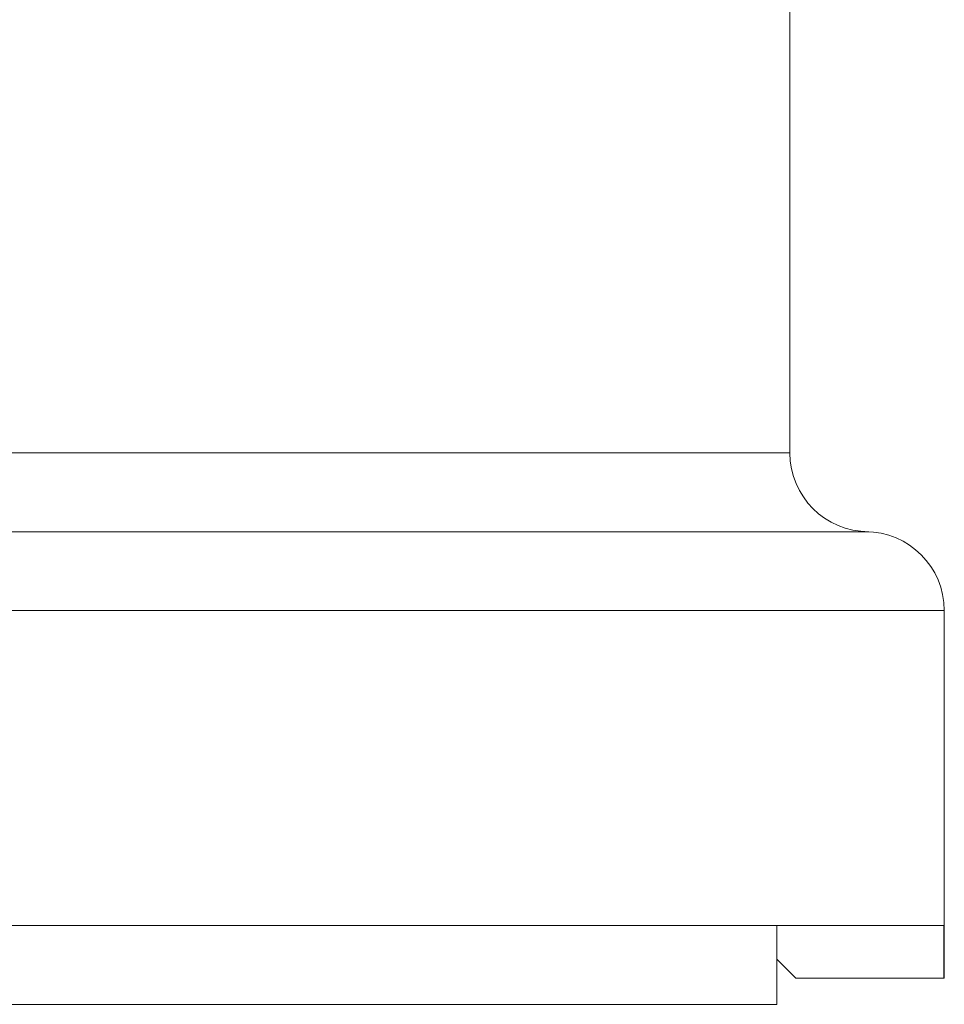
# Model space of a CAD drawing. Header units: inches. Extents: x 1 to 15.9, y 0.2 to 10.7.
# Tile 18 of 26: x 10.7 to 12.1, y 4 to 5.5. Entities that reach past the tile are written whole.
import ezdxf

# ---------------------------------------------------------------- set-up
doc = ezdxf.new("R2010")
doc.units = ezdxf.units.IN
doc.header["$MEASUREMENT"] = 0

msp = doc.modelspace()

# ---------------------------------------------------------------- linework, layer by layer
at = {"color": 7, "linetype": 'Continuous', "lineweight": 15}
for p, q in [((11.8955, 4.8609), (11.8955, 5.9909)), ((9.2755, 4.7409), (12.0155, 4.7409)), ((12.1305, 4.0609), (12.1305, 4.6209)), ((9.1615, 4.1409), (12.1296, 4.1409)), ((11.8758, 4.0209), (11.8758, 4.1409)), ((12.1296, 4.0609), (12.1296, 4.1409)), ((12.1296, 4.0609), (11.9045, 4.0609)), ((12.1305, 4.0609), (12.1296, 4.0609)), ((9.4153, 4.0209), (11.8758, 4.0209))]:
    msp.add_line(p, q, dxfattribs=at)
at = {"color": 8, "linetype": 'Continuous', "lineweight": 15}
for p, q in [((9.3955, 4.8609), (11.8955, 4.8609)), ((9.1605, 4.6209), (12.1305, 4.6209))]:
    msp.add_line(p, q, dxfattribs=at)
at = {"color": 7, "linetype": 'Continuous', "lineweight": 15, "flags": 128}
msp.add_lwpolyline([(11.9045, 4.0609), (11.8893, 4.0761), (11.8758, 4.0896)], dxfattribs=at)
at = {"color": 7, "linetype": 'Continuous', "lineweight": 15}
for centre, start, end in [((12.0155, 4.8609), 180, 270), ((12.0105, 4.6209), 0, 90)]:
    msp.add_arc(centre, 0.12, start, end, dxfattribs=at)

doc.saveas('drawing.dxf')
